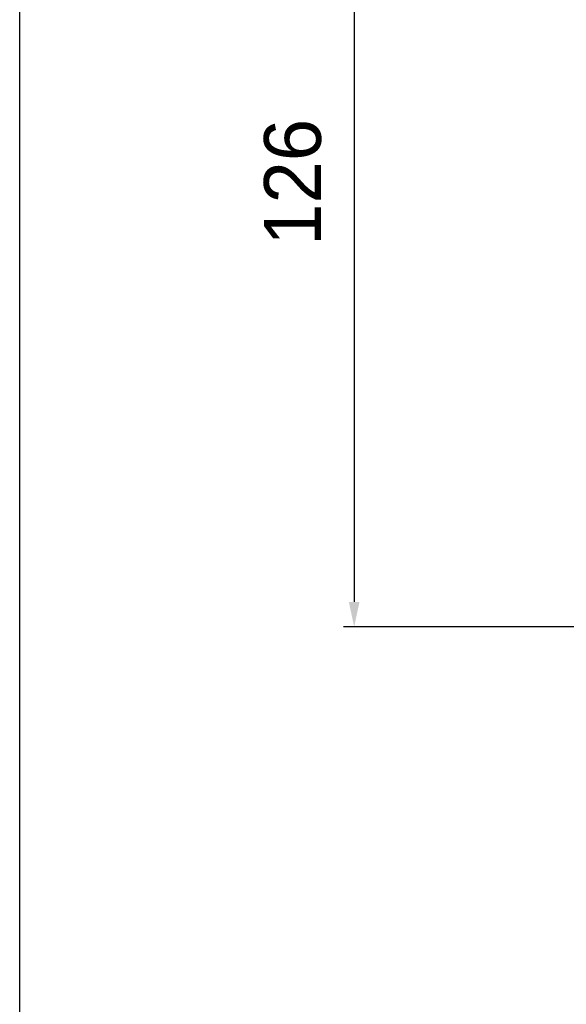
# Model space of a CAD drawing. Header units: millimetres. Extents: x 0 to 1189, y 0 to 841.
# Tile 6 of 44: x 0 to 77, y 420 to 559. Entities that reach past the tile are written whole.
import ezdxf

# ---------------------------------------------------------------- set-up
doc = ezdxf.new("R2010")
doc.units = ezdxf.units.MM
doc.header["$LTSCALE"] = 65.395
doc.header["$PDMODE"] = 3
doc.header["$PDSIZE"] = 8
doc.layers.get('0').update_dxf_attribs({"linetype": 'CONTINUOUS'})
doc.layers.get('Defpoints').update_dxf_attribs({"linetype": 'CONTINUOUS'})
doc.layers.add('메뉴얼_220509-DIM', color=7, linetype='CONTINUOUS')
doc.layers.add('메뉴얼_220509-FORMAT', color=7, linetype='CONTINUOUS')
doc.styles.get("Standard").update_dxf_attribs({"font": 'GOTHIC.TTF'})
doc.dimstyles.new('DIMSTYLE_4', dxfattribs={"dimtxt": 8, "dimasz": 3.5, "dimexe": 1.5, "dimexo": 1, "dimgap": 2, "dimtad": 1, "dimdec": 1, "dimdsep": 46, "dimtxsty": 'STANDARD', "dimblk": '_FILLED', "dimblk1": '_FILLED', "dimblk2": '_FILLED', "dimcen": 0.09, "dimadec": 5, "dimazin": 2, "dimtp": 0.5, "dimtm": 0.5, "dimtfac": 1, "dimtdec": 1, "dimtofl": 0, "dimtmove": 0, "dimatfit": 3, "dimldrblk": '_FILLED', "dimfxl": 1, "dimtolj": 1, "dimarcsym": 0})

# ---------------------------------------------------------------- blocks, each defined once
blk = doc.blocks.new('_FILLED')
at = {"color": 0, "linetype": 'ByBlock'}
blk.add_solid([(0, 0), (-1, 0.214), (-1, -0.214)], dxfattribs=at)
blk = doc.blocks.new('*D5')
at = {"layer": 'Defpoints', "color": 0, "linetype": 'Continuous'}
for p in [(133.41, 598.12), (47, 473.58), (133.41, 473.58)]:
    blk.add_point(p, dxfattribs=at)
at = {"layer": '메뉴얼_220509-DIM', "color": 0, "linetype": 'Continuous', "lineweight": -2}
for p, q in [((132.41, 598.12), (45.5, 598.12)), ((47, 594.62), (47, 477.08)), ((132.41, 473.58), (45.5, 473.58))]:
    blk.add_line(p, q, dxfattribs=at)
at = {"layer": '메뉴얼_220509-DIM', "color": 0, "linetype": 'Continuous', "lineweight": -2, "xscale": 3.5, "yscale": 3.5, "zscale": 3.5}
for p, rotation in [((47, 598.12), 90), ((47, 473.58), 270)]:
    blk.add_blockref('_FILLED', p, dxfattribs=dict(at, rotation=rotation))
at = {"layer": '메뉴얼_220509-DIM', "color": 0, "linetype": 'Continuous', "insert": (34.33, 536.07), "char_height": 8, "attachment_point": 2, "rotation": 90, "line_spacing_factor": 0.9}
blk.add_mtext('\\A1;126', dxfattribs=at)

msp = doc.modelspace()

# ---------------------------------------------------------------- linework, layer by layer
at = {"layer": '메뉴얼_220509-FORMAT', "linetype": 'Continuous'}
msp.add_line((0, 0), (0, 841), dxfattribs=at)

# ---------------------------------------------------------------- dimensions: what is measured, and where the dimension line sits
at = {"layer": '메뉴얼_220509-DIM', "linetype": 'Continuous'}
dim = msp.add_linear_dim(base=(46.995431, 473.580335), p1=(133.414785, 598.120893), p2=(133.414785, 473.580335), angle=270, text='126', dimstyle='DIMSTYLE_4', dxfattribs=at)
dim.commit()
dim.dimension.update_dxf_attribs({"geometry": '*D5', "text_midpoint": (46.995431, 536.07411), "dimtype": 160})

doc.saveas('drawing.dxf')
